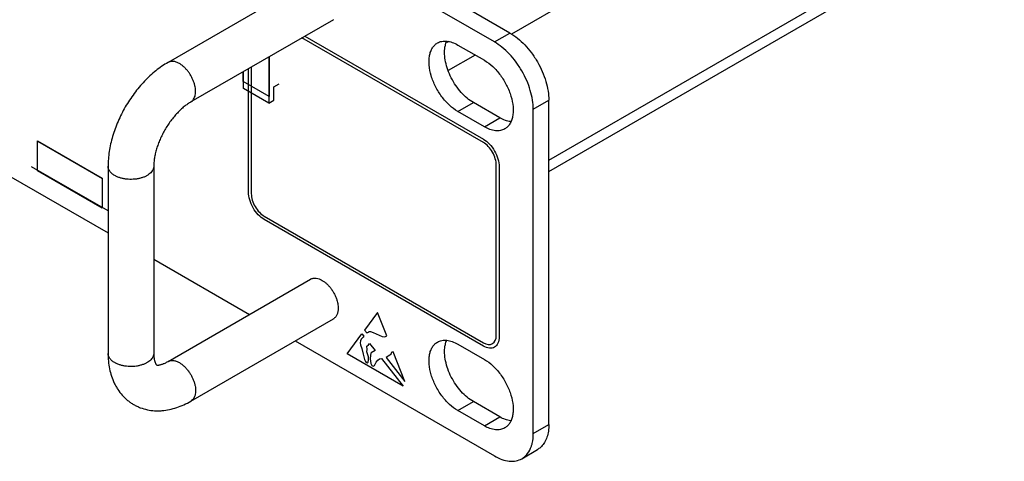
# Model space of a CAD drawing. Header units: inches. Extents: x 0 to 34, y 0 to 22.
# Tile 50 of 54: x 30.5 to 32.2, y 15.6 to 16.3. Entities that reach past the tile are written whole.
import ezdxf

# ---------------------------------------------------------------- set-up
doc = ezdxf.new("R2010")
doc.units = ezdxf.units.IN
doc.header["$LTSCALE"] = 1.87
doc.header["$MEASUREMENT"] = 0
doc.layers.get('0').update_dxf_attribs({"linetype": 'CONTINUOUS'})
doc.layers.add('02___PRT_ALL_AXES', color=7, linetype='CONTINUOUS')

msp = doc.modelspace()

# ---------------------------------------------------------------- linework, layer by layer
at = {"color": 7, "linetype": 'CONTINUOUS'}
for p, q in [((31.3394, 16.2974), (24.7545, 20.0995)), ((31.3129, 16.2821), (24.7279, 20.0842)), ((30.9994, 16.3877), (30.7562, 16.2472)), ((31.0384, 16.3201), (30.7952, 16.1797)), ((31.3129, 16.2821), (31.3394, 16.2974)), ((30.9279, 16.2563), (30.9279, 16.1779)), ((30.9286, 16.2567), (30.9286, 16.1893)), ((30.8844, 16.2148), (30.8844, 16.2312)), ((30.8851, 16.2026), (30.8851, 16.2316)), ((30.9286, 16.1893), (30.8844, 16.2148)), ((30.9367, 16.2058), (30.9455, 16.2109)), ((30.9367, 16.183), (30.9367, 16.2058)), ((30.9279, 16.1779), (30.8851, 16.2026)), ((30.9279, 16.1779), (30.9367, 16.183)), ((31.3792, 16.1673), (31.4057, 16.1826)), ((31.4057, 15.6295), (31.4057, 16.1826)), ((31.3792, 15.6142), (31.3792, 16.1673)), ((30.5335, 16.1129), (30.6441, 16.049)), ((30.5338, 16.1135), (30.6441, 16.0498)), ((30.5338, 16.0624), (30.5338, 16.1135)), ((30.4115, 16.0963), (30.6539, 15.9564)), ((30.6539, 15.9939), (30.5236, 16.0692)), ((30.6441, 15.9988), (30.5338, 16.0624)), ((30.6539, 16.0702), (30.6539, 15.7509)), ((30.7319, 16.0702), (30.7319, 15.7509)), ((30.6441, 16.0498), (30.6441, 15.9988)), ((30.7319, 15.9113), (30.8951, 15.8171)), ((30.7562, 15.7369), (30.9994, 15.8774)), ((30.7952, 15.6694), (31.0384, 15.8098)), ((30.973, 15.7721), (31.3129, 15.5759)), ((31.3792, 15.6142), (31.4057, 15.6295)), ((31.3598, 15.5712), (31.3863, 15.5866))]:
    msp.add_line(p, q, dxfattribs=at)
at = {"color": 3, "linetype": 'CONTINUOUS'}
for p, q in [((33.1204, 17.3224), (31.342, 16.2955)), ((31.4057, 16.0804), (33.1204, 17.0705)), ((31.4057, 16.0613), (33.1087, 17.0446)), ((31.2347, 16.2828), (31.2316, 16.2811)), ((31.2801, 16.2598), (31.234, 16.2332))]:
    msp.add_line(p, q, dxfattribs=at)
at = {"color": 40, "linetype": 'CONTINUOUS'}
for p, q in [((30.9897, 16.292), (31.294, 16.1163)), ((31.294, 16.1106), (30.9847, 16.2891)), ((30.8983, 16.2392), (30.8983, 16.023)), ((30.8934, 16.0258), (30.8934, 16.2364)), ((31.3161, 15.7817), (31.3161, 16.0723)), ((31.321, 16.0695), (31.321, 15.7789)), ((30.9204, 15.9847), (31.294, 15.769)), ((31.294, 15.7633), (30.9204, 15.979)), ((31.1136, 15.8207), (31.0916, 15.7905)), ((31.1294, 15.7807), (31.1136, 15.8207)), ((31.0916, 15.7905), (31.0956, 15.7855)), ((31.0956, 15.7855), (31.0964, 15.7865)), ((31.0964, 15.7865), (31.0979, 15.7873)), ((31.0979, 15.7873), (31.0993, 15.788)), ((31.0993, 15.788), (31.1013, 15.788)), ((31.1013, 15.788), (31.106, 15.7866)), ((31.106, 15.7866), (31.1216, 15.7794)), ((31.0619, 15.7498), (31.087, 15.7843)), ((31.0846, 15.7724), (31.0842, 15.7691)), ((31.0842, 15.7691), (31.0844, 15.7653)), ((31.0858, 15.7749), (31.0846, 15.7724)), ((31.0871, 15.7765), (31.0858, 15.7749)), ((31.087, 15.7843), (31.0904, 15.78)), ((31.0888, 15.7784), (31.0871, 15.7765)), ((31.0904, 15.78), (31.0888, 15.7784)), ((31.1216, 15.7794), (31.1247, 15.7789)), ((31.1247, 15.7789), (31.1273, 15.7794)), ((31.1273, 15.7794), (31.1294, 15.7808)), ((31.0844, 15.7653), (31.0866, 15.7589)), ((31.0866, 15.7589), (31.0892, 15.7496)), ((31.0952, 15.7633), (31.098, 15.7654)), ((31.0959, 15.7577), (31.0952, 15.7633)), ((31.0953, 15.7533), (31.0959, 15.7577)), ((31.097, 15.7486), (31.0953, 15.7533)), ((31.098, 15.7654), (31.0999, 15.7679)), ((31.0999, 15.7679), (31.1093, 15.7559)), ((31.1093, 15.7559), (31.1028, 15.7518)), ((31.1374, 15.7522), (31.1366, 15.7508)), ((31.1381, 15.753), (31.1374, 15.7522)), ((31.1403, 15.7533), (31.1381, 15.753)), ((31.1601, 15.7031), (31.1403, 15.7533)), ((31.1572, 15.6947), (31.0619, 15.7498)), ((31.0892, 15.7496), (31.0916, 15.7404)), ((31.0916, 15.7404), (31.093, 15.7369)), ((31.093, 15.7369), (31.0943, 15.7355)), ((31.0943, 15.7355), (31.0959, 15.7348)), ((31.0959, 15.7348), (31.0973, 15.7357)), ((31.0979, 15.7451), (31.097, 15.7486)), ((31.0973, 15.7357), (31.0981, 15.7398)), ((31.0981, 15.7398), (31.0979, 15.7451)), ((31.1014, 15.748), (31.101, 15.7415)), ((31.101, 15.7415), (31.1021, 15.7335)), ((31.1019, 15.7505), (31.1014, 15.748)), ((31.1028, 15.7518), (31.1019, 15.7505)), ((31.1084, 15.7301), (31.1115, 15.7356)), ((31.1115, 15.7356), (31.1139, 15.7391)), ((31.1139, 15.7391), (31.1168, 15.7414)), ((31.1168, 15.7414), (31.1202, 15.742)), ((31.1202, 15.742), (31.1572, 15.6947)), ((31.1319, 15.7461), (31.1281, 15.744)), ((31.1281, 15.744), (31.1601, 15.7031)), ((31.1346, 15.7475), (31.1319, 15.7461)), ((31.1358, 15.7487), (31.1346, 15.7475)), ((31.1366, 15.7508), (31.1358, 15.7487)), ((31.1021, 15.7335), (31.1039, 15.7303)), ((31.1039, 15.7303), (31.1062, 15.7289)), ((31.1062, 15.7289), (31.1084, 15.7301))]:
    msp.add_line(p, q, dxfattribs=at)
at = {"color": 7, "linetype": 'CONTINUOUS'}
for centre, radius, start, end in [((31.0059, 15.8661), 0.013, 114.0104, 120.0085), ((31.0319, 15.8211), 0.0131, 300.0172, 305.1156)]:
    msp.add_arc(centre, radius, start, end, dxfattribs=at)
for points, knots in [([(31.3394, 16.2974), (31.3439, 16.2948), (31.3529, 16.2885), (31.3652, 16.277), (31.3766, 16.2634), (31.3866, 16.2481), (31.3948, 16.2319), (31.4009, 16.2152), (31.4047, 16.1988), (31.4057, 16.1879), (31.4057, 16.1826)], [0, 0, 0, 0, 0.114073, 0.237356, 0.366988, 0.500006, 0.633023, 0.762653, 0.885931, 1, 1, 1, 1]), ([(31.3792, 16.1673), (31.3792, 16.1726), (31.3782, 16.1835), (31.3744, 16.1999), (31.3683, 16.2166), (31.36, 16.2328), (31.3501, 16.248), (31.3387, 16.2617), (31.3264, 16.2732), (31.3174, 16.2795), (31.3129, 16.2821)], [0, 0, 0, 0, 0.114069, 0.237347, 0.366977, 0.499994, 0.633012, 0.762644, 0.885927, 1, 1, 1, 1]), ([(30.7562, 16.2472), (30.7526, 16.2452), (30.7455, 16.2406), (30.7317, 16.2304), (30.7155, 16.2153), (30.698, 16.1945), (30.6829, 16.1715), (30.6705, 16.1468), (30.6627, 16.1254), (30.6582, 16.1082), (30.6558, 16.0954), (30.6543, 16.0827), (30.6539, 16.0743), (30.6539, 16.0702)], [0, 0, 0, 0, 0.058496, 0.118428, 0.24202, 0.369836, 0.499973, 0.630108, 0.757921, 0.820357, 0.881576, 0.941507, 1, 1, 1, 1]), ([(30.7757, 16.2453), (30.7748, 16.2458), (30.773, 16.2467), (30.7703, 16.2478), (30.7677, 16.2486), (30.7651, 16.249), (30.7627, 16.2491), (30.7603, 16.2488), (30.7581, 16.2482), (30.7568, 16.2476), (30.7562, 16.2472)], [0, 0, 0, 0, 0.148449, 0.289448, 0.422758, 0.548674, 0.668007, 0.781933, 0.891988, 1, 1, 1, 1]), ([(30.7952, 16.1797), (30.7961, 16.1802), (30.7979, 16.1816), (30.8001, 16.1844), (30.8018, 16.1878), (30.8028, 16.1917), (30.8033, 16.1961), (30.8032, 16.2008), (30.8025, 16.2059), (30.8012, 16.211), (30.7994, 16.2162), (30.797, 16.2214), (30.7942, 16.2264), (30.7911, 16.2311), (30.7875, 16.2354), (30.7838, 16.2393), (30.7798, 16.2426), (30.7771, 16.2445), (30.7757, 16.2453)], [0, 0, 0, 0, 0.042813, 0.087394, 0.135175, 0.187085, 0.24353, 0.304486, 0.369585, 0.438192, 0.509491, 0.582526, 0.656271, 0.729663, 0.801646, 0.871246, 0.937635, 1, 1, 1, 1]), ([(30.7952, 16.1797), (30.7933, 16.1786), (30.7894, 16.1761), (30.7836, 16.1718), (30.7778, 16.1667), (30.772, 16.1608), (30.7663, 16.1544), (30.7608, 16.1474), (30.7556, 16.14), (30.7509, 16.1322), (30.7465, 16.1242), (30.7427, 16.116), (30.7394, 16.1078), (30.7366, 16.0997), (30.7345, 16.0917), (30.733, 16.0841), (30.7321, 16.0769), (30.7319, 16.0723), (30.7319, 16.0702)], [0, 0, 0, 0, 0.050037, 0.105159, 0.164608, 0.227567, 0.293291, 0.361067, 0.4302, 0.500007, 0.569814, 0.638946, 0.706722, 0.772445, 0.835402, 0.894849, 0.94997, 1, 1, 1, 1]), ([(30.6653, 16.0542), (30.6645, 16.0547), (30.6628, 16.0558), (30.6605, 16.0576), (30.6585, 16.0595), (30.6569, 16.0615), (30.6556, 16.0636), (30.6546, 16.0657), (30.654, 16.0679), (30.6539, 16.0694), (30.6539, 16.0702)], [0, 0, 0, 0, 0.148442, 0.289437, 0.422745, 0.54866, 0.667995, 0.781923, 0.891983, 1, 1, 1, 1]), ([(30.7319, 16.0702), (30.7319, 16.069), (30.7316, 16.0668), (30.7303, 16.0635), (30.7282, 16.0604), (30.7253, 16.0575), (30.7218, 16.0549), (30.7176, 16.0526), (30.7129, 16.0507), (30.7078, 16.0493), (30.7024, 16.0482), (30.6967, 16.0477), (30.691, 16.0476), (30.6853, 16.048), (30.6798, 16.0489), (30.6746, 16.0502), (30.6697, 16.0519), (30.6667, 16.0534), (30.6653, 16.0542)], [0, 0, 0, 0, 0.042816, 0.0874, 0.135183, 0.187095, 0.243541, 0.304499, 0.369598, 0.438204, 0.509502, 0.582536, 0.656279, 0.72967, 0.801651, 0.871249, 0.937636, 1, 1, 1, 1]), ([(31.0006, 15.878), (31.0012, 15.8783), (31.0026, 15.8787), (31.0047, 15.8791), (31.0069, 15.8793), (31.01, 15.879), (31.0132, 15.8781), (31.0165, 15.8768), (31.0181, 15.8759), (31.0189, 15.8754)], [0, 0, 0, 0, 0.107752, 0.2183, 0.333066, 0.453226, 0.712597, 0.852911, 1, 1, 1, 1]), ([(31.0189, 15.8754), (31.0203, 15.8746), (31.0232, 15.8727), (31.0272, 15.8693), (31.0311, 15.8653), (31.0347, 15.8608), (31.0379, 15.8559), (31.0407, 15.8508), (31.043, 15.8455), (31.0442, 15.8418), (31.0447, 15.84)], [0, 0, 0, 0, 0.111121, 0.229551, 0.35377, 0.482213, 0.613032, 0.744247, 0.87387, 1, 1, 1, 1]), ([(31.0447, 15.84), (31.0451, 15.8386), (31.0457, 15.8358), (31.0461, 15.833), (31.0463, 15.8316)], [0, 0, 0, 0, 0.510834, 1, 1, 1, 1]), ([(31.0463, 15.824), (31.0462, 15.8231), (31.0459, 15.8213), (31.0452, 15.8188), (31.0443, 15.8165), (31.0436, 15.8151), (31.0431, 15.8144)], [0, 0, 0, 0, 0.270323, 0.526499, 0.769256, 1, 1, 1, 1]), ([(31.0463, 15.8316), (31.0464, 15.8303), (31.0465, 15.8278), (31.0464, 15.8252), (31.0463, 15.824)], [0, 0, 0, 0, 0.515064, 1, 1, 1, 1]), ([(31.0431, 15.8144), (31.0426, 15.8136), (31.0415, 15.8122), (31.0401, 15.811), (31.0394, 15.8105)], [0, 0, 0, 0, 0.5093, 1, 1, 1, 1]), ([(30.6539, 15.7509), (30.6539, 15.7464), (30.6543, 15.7376), (30.6562, 15.7245), (30.6595, 15.712), (30.6634, 15.7021), (30.6673, 15.6946), (30.6717, 15.6875), (30.678, 15.6791), (30.6856, 15.6719), (30.6923, 15.6669), (30.6958, 15.6646), (30.6976, 15.6636)], [0, 0, 0, 0, 0.131204, 0.259523, 0.385402, 0.509561, 0.571227, 0.632711, 0.755244, 0.877594, 0.938795, 1, 1, 1, 1]), ([(30.6653, 15.735), (30.6645, 15.7355), (30.6628, 15.7366), (30.6605, 15.7383), (30.6585, 15.7402), (30.6569, 15.7422), (30.6556, 15.7443), (30.6546, 15.7465), (30.654, 15.7487), (30.6539, 15.7502), (30.6539, 15.7509)], [0, 0, 0, 0, 0.148442, 0.289437, 0.422745, 0.54866, 0.667995, 0.781923, 0.891983, 1, 1, 1, 1]), ([(30.7319, 15.7509), (30.7319, 15.7498), (30.7316, 15.7475), (30.7303, 15.7442), (30.7282, 15.7411), (30.7253, 15.7382), (30.7218, 15.7356), (30.7176, 15.7334), (30.7129, 15.7315), (30.7078, 15.73), (30.7024, 15.729), (30.6967, 15.7284), (30.691, 15.7283), (30.6853, 15.7287), (30.6798, 15.7296), (30.6746, 15.7309), (30.6697, 15.7327), (30.6667, 15.7342), (30.6653, 15.735)], [0, 0, 0, 0, 0.042816, 0.0874, 0.135183, 0.187095, 0.243541, 0.304499, 0.369598, 0.438204, 0.509502, 0.582536, 0.656279, 0.72967, 0.801651, 0.871249, 0.937636, 1, 1, 1, 1]), ([(30.7319, 15.7509), (30.7319, 15.7501), (30.732, 15.7483), (30.7321, 15.7458), (30.7324, 15.7432), (30.7328, 15.7406), (30.7332, 15.7385), (30.7337, 15.7368), (30.7341, 15.7356), (30.7346, 15.7344), (30.7351, 15.7334), (30.7355, 15.7327), (30.7359, 15.7319), (30.7363, 15.7314), (30.7366, 15.7311)], [0, 0, 0, 0, 0.124229, 0.249381, 0.374815, 0.500082, 0.624986, 0.687342, 0.749693, 0.812152, 0.874902, 0.90642, 0.937813, 1, 1, 1, 1]), ([(30.7366, 15.7311), (30.7366, 15.7311), (30.7367, 15.7311), (30.7367, 15.7311), (30.7367, 15.7311), (30.7367, 15.7311), (30.7368, 15.7311), (30.7368, 15.7311), (30.737, 15.731), (30.7371, 15.731), (30.7373, 15.731), (30.7376, 15.7309), (30.7382, 15.7309), (30.739, 15.7309), (30.7401, 15.7309), (30.7414, 15.7311), (30.7429, 15.7314), (30.7447, 15.7319), (30.7467, 15.7325), (30.7488, 15.7333), (30.7521, 15.7347), (30.7545, 15.736), (30.7562, 15.7369)], [0, 0, 0, 0, 0.000168, 0.000562, 0.001414, 0.002993, 0.005568, 0.00941, 0.014786, 0.021963, 0.031134, 0.042429, 0.071949, 0.111765, 0.163137, 0.226509, 0.302025, 0.389877, 0.489776, 0.60118, 0.723609, 1, 1, 1, 1]), ([(30.7562, 15.7369), (30.7568, 15.7373), (30.7581, 15.7379), (30.7603, 15.7385), (30.7627, 15.7388), (30.7651, 15.7387), (30.7677, 15.7383), (30.7703, 15.7375), (30.773, 15.7364), (30.7748, 15.7355), (30.7757, 15.735)], [0, 0, 0, 0, 0.108012, 0.218067, 0.331993, 0.451326, 0.577242, 0.710552, 0.851551, 1, 1, 1, 1]), ([(30.7757, 15.735), (30.7771, 15.7342), (30.7798, 15.7323), (30.7838, 15.729), (30.7875, 15.7251), (30.7911, 15.7208), (30.7942, 15.7161), (30.797, 15.7111), (30.7994, 15.7059), (30.8012, 15.7007), (30.8025, 15.6956), (30.8032, 15.6905), (30.8033, 15.6858), (30.8028, 15.6814), (30.8018, 15.6775), (30.8001, 15.6741), (30.7979, 15.6713), (30.7961, 15.6699), (30.7952, 15.6694)], [0, 0, 0, 0, 0.062365, 0.128754, 0.198354, 0.270337, 0.343729, 0.417474, 0.490509, 0.561808, 0.630415, 0.695514, 0.75647, 0.812915, 0.864825, 0.912606, 0.957187, 1, 1, 1, 1]), ([(30.6976, 15.6636), (30.6995, 15.6625), (30.7032, 15.6606), (30.7108, 15.6573), (30.7209, 15.6544), (30.7313, 15.653), (30.7397, 15.6528), (30.7481, 15.6532), (30.7587, 15.6548), (30.7712, 15.6582), (30.7834, 15.6631), (30.7913, 15.6671), (30.7952, 15.6694)], [0, 0, 0, 0, 0.061201, 0.1224, 0.244748, 0.367285, 0.428767, 0.490434, 0.614594, 0.740474, 0.868807, 1, 1, 1, 1]), ([(31.4057, 15.6295), (31.4057, 15.6256), (31.4052, 15.6182), (31.4028, 15.6079), (31.3989, 15.5989), (31.3951, 15.5939), (31.393, 15.5918)], [0, 0, 0, 0, 0.282982, 0.542886, 0.780274, 1, 1, 1, 1]), ([(31.3759, 15.5924), (31.3765, 15.594), (31.3785, 15.6011), (31.3792, 15.6085), (31.3792, 15.6142)], [0, 0, 0, 0, 0.234373, 1, 1, 1, 1]), ([(31.3598, 15.5712), (31.3616, 15.5723), (31.3651, 15.5749), (31.3713, 15.5816), (31.3744, 15.5879), (31.3759, 15.5924)], [0, 0, 0, 0, 0.235738, 0.477735, 1, 1, 1, 1]), ([(31.393, 15.5918), (31.3925, 15.5913), (31.3904, 15.5893), (31.3881, 15.5876), (31.3863, 15.5866)], [0, 0, 0, 0, 0.252864, 1, 1, 1, 1]), ([(31.3129, 15.5759), (31.317, 15.5735), (31.3252, 15.5696), (31.3377, 15.5666), (31.3496, 15.5669), (31.3567, 15.5695), (31.3598, 15.5712)], [0, 0, 0, 0, 0.289542, 0.549115, 0.782256, 1, 1, 1, 1])]:
    msp.add_open_spline(points, degree=3, knots=knots, dxfattribs=at)
at = {"color": 40, "linetype": 'CONTINUOUS'}
for points, knots in [([(31.294, 16.1163), (31.3009, 16.1123), (31.3152, 16.0973), (31.321, 16.0774), (31.321, 16.0695)], [0, 0, 0, 0, 0.499985, 1, 1, 1, 1]), ([(31.3161, 16.0723), (31.3161, 16.0788), (31.3114, 16.0951), (31.2996, 16.1073), (31.294, 16.1106)], [0, 0, 0, 0, 0.500004, 1, 1, 1, 1]), ([(30.9204, 15.979), (30.9135, 15.983), (30.8992, 15.9979), (30.8934, 16.0178), (30.8934, 16.0258)], [0, 0, 0, 0, 0.499985, 1, 1, 1, 1]), ([(31.321, 15.7789), (31.321, 15.7709), (31.3152, 15.7577), (31.3009, 15.7593), (31.294, 15.7633)], [0, 0, 0, 0, 0.500015, 1, 1, 1, 1])]:
    msp.add_open_spline(points, degree=3, knots=knots, dxfattribs=at)
for points in [[(30.8983, 16.023), (30.8983, 16.0165), (30.903, 16.0002), (30.9148, 15.9879), (30.9204, 15.9847)], [(31.294, 15.769), (31.2996, 15.7657), (31.3114, 15.7644), (31.3161, 15.7752), (31.3161, 15.7817)]]:
    msp.add_open_spline(points, degree=3, dxfattribs=at)
at = {"layer": '02___PRT_ALL_AXES', "color": 7, "linetype": 'CONTINUOUS'}
for p, q in [((31.2505, 16.2769), (31.2957, 16.2508)), ((31.2505, 16.1634), (31.277, 16.1788)), ((31.3222, 16.1526), (31.277, 16.1788)), ((31.2957, 16.1373), (31.2505, 16.1634)), ((31.2957, 16.1373), (31.3222, 16.1526)), ((31.2505, 15.7666), (31.2957, 15.7405)), ((31.2505, 15.6531), (31.277, 15.6685)), ((31.3222, 15.6423), (31.277, 15.6685)), ((31.2957, 15.627), (31.2505, 15.6531)), ((31.2957, 15.627), (31.3222, 15.6423))]:
    msp.add_line(p, q, dxfattribs=at)
for points, knots in [([(31.2505, 16.1634), (31.2453, 16.1664), (31.2353, 16.1741), (31.2226, 16.1886), (31.212, 16.2058), (31.2047, 16.224), (31.2015, 16.2395), (31.2012, 16.2511), (31.202, 16.2589), (31.2039, 16.2659), (31.2069, 16.272), (31.2108, 16.2769), (31.214, 16.2794), (31.2157, 16.2804)], [0, 0, 0, 0, 0.128617, 0.270229, 0.417318, 0.56163, 0.695264, 0.756269, 0.812766, 0.86471, 0.912537, 0.957149, 1, 1, 1, 1]), ([(31.2157, 16.2804), (31.218, 16.2817), (31.2233, 16.2836), (31.232, 16.2838), (31.2414, 16.2816), (31.2474, 16.2787), (31.2505, 16.2769)], [0, 0, 0, 0, 0.217698, 0.450883, 0.710603, 1, 1, 1, 1]), ([(31.277, 16.1788), (31.2732, 16.1809), (31.2658, 16.1862), (31.2558, 16.196), (31.2468, 16.2077), (31.2391, 16.2206), (31.2332, 16.2342), (31.2293, 16.2478), (31.2275, 16.2609), (31.2279, 16.2694), (31.2286, 16.2733)], [0, 0, 0, 0, 0.116532, 0.243205, 0.376297, 0.511947, 0.645915, 0.774061, 0.892877, 1, 1, 1, 1]), ([(31.2286, 16.2733), (31.2288, 16.2742), (31.2295, 16.2778), (31.2306, 16.2813), (31.2317, 16.2838)], [0, 0, 0, 0, 0.262599, 1, 1, 1, 1]), ([(31.2957, 16.2508), (31.3009, 16.2478), (31.3109, 16.2401), (31.3236, 16.2256), (31.3342, 16.2085), (31.3415, 16.1902), (31.3447, 16.1748), (31.345, 16.1631), (31.3442, 16.1553), (31.3423, 16.1483), (31.3394, 16.1423), (31.3354, 16.1373), (31.3322, 16.1349), (31.3305, 16.1339)], [0, 0, 0, 0, 0.128617, 0.270229, 0.417318, 0.56163, 0.695264, 0.756269, 0.812766, 0.86471, 0.912537, 0.957149, 1, 1, 1, 1]), ([(31.3404, 16.1462), (31.3374, 16.1465), (31.3311, 16.1481), (31.3252, 16.1509), (31.3222, 16.1526)], [0, 0, 0, 0, 0.474022, 1, 1, 1, 1]), ([(31.3305, 16.1339), (31.3282, 16.1325), (31.3229, 16.1306), (31.3142, 16.1304), (31.3048, 16.1327), (31.2988, 16.1356), (31.2957, 16.1373)], [0, 0, 0, 0, 0.217698, 0.450883, 0.710603, 1, 1, 1, 1]), ([(31.2505, 15.6531), (31.2453, 15.6561), (31.2353, 15.6638), (31.2226, 15.6783), (31.212, 15.6955), (31.2047, 15.7137), (31.2015, 15.7292), (31.2012, 15.7408), (31.202, 15.7486), (31.2039, 15.7556), (31.2069, 15.7617), (31.2108, 15.7666), (31.214, 15.7691), (31.2157, 15.7701)], [0, 0, 0, 0, 0.128617, 0.270229, 0.417318, 0.56163, 0.695264, 0.756269, 0.812766, 0.86471, 0.912537, 0.957149, 1, 1, 1, 1]), ([(31.2157, 15.7701), (31.218, 15.7714), (31.2233, 15.7733), (31.232, 15.7735), (31.2414, 15.7713), (31.2474, 15.7684), (31.2505, 15.7666)], [0, 0, 0, 0, 0.217698, 0.450883, 0.710603, 1, 1, 1, 1]), ([(31.2286, 15.763), (31.2288, 15.7639), (31.2295, 15.7675), (31.2306, 15.771), (31.2317, 15.7735)], [0, 0, 0, 0, 0.262599, 1, 1, 1, 1]), ([(31.277, 15.6685), (31.2732, 15.6706), (31.2658, 15.6759), (31.2558, 15.6857), (31.2468, 15.6974), (31.2391, 15.7103), (31.2332, 15.7239), (31.2293, 15.7375), (31.2275, 15.7506), (31.2279, 15.7591), (31.2286, 15.763)], [0, 0, 0, 0, 0.116532, 0.243205, 0.376297, 0.511947, 0.645915, 0.774061, 0.892877, 1, 1, 1, 1]), ([(31.2957, 15.7405), (31.3009, 15.7375), (31.3109, 15.7299), (31.3236, 15.7153), (31.3342, 15.6982), (31.3415, 15.6799), (31.3447, 15.6645), (31.345, 15.6528), (31.3442, 15.645), (31.3423, 15.638), (31.3394, 15.632), (31.3354, 15.6271), (31.3322, 15.6246), (31.3305, 15.6236)], [0, 0, 0, 0, 0.128617, 0.270229, 0.417318, 0.56163, 0.695264, 0.756269, 0.812766, 0.86471, 0.912537, 0.957149, 1, 1, 1, 1]), ([(31.3404, 15.6359), (31.3374, 15.6362), (31.3311, 15.6378), (31.3252, 15.6406), (31.3222, 15.6423)], [0, 0, 0, 0, 0.474022, 1, 1, 1, 1]), ([(31.3305, 15.6236), (31.3282, 15.6223), (31.3229, 15.6203), (31.3142, 15.6201), (31.3048, 15.6224), (31.2988, 15.6253), (31.2957, 15.627)], [0, 0, 0, 0, 0.217698, 0.450883, 0.710603, 1, 1, 1, 1])]:
    msp.add_open_spline(points, degree=3, knots=knots, dxfattribs=at)

doc.saveas('drawing.dxf')
